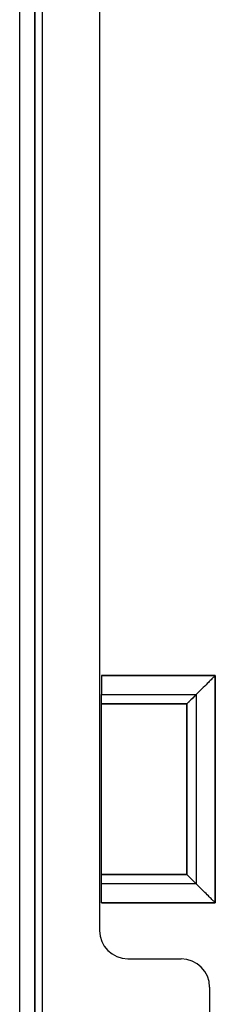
# Model space of a CAD drawing. Header units: millimetres. Extents: x -50 to 1, y 0 to 191.
# Tile 42 of 151: x -50 to -40, y 44 to 96. Entities that reach past the tile are written whole.
import ezdxf

# ---------------------------------------------------------------- set-up
doc = ezdxf.new("R2010")
doc.units = ezdxf.units.MM
doc.layers.add('MAIN-1', color=7, linetype='Continuous')
doc.layers.add('MAIN-2', color=7, linetype='Continuous')

msp = doc.modelspace()

# ---------------------------------------------------------------- linework, layer by layer
at = {"layer": 'MAIN-1'}
for p, q in [((-48.8, 5), (-48.8, 187.5)), ((-50, 16.6), (-50, 183.1)), ((-49.2, 183.1), (-49.2, 16.6)), ((-45.7, 60), (-40.7, 60)), ((-45.7, 50), (-45.7, 60)), ((-40.943, 59.757), (-40.966, 59.734)), ((-40.921, 59.778), (-40.943, 59.757)), ((-40.9, 59.8), (-40.921, 59.778)), ((-40.879, 59.821), (-40.9, 59.8)), ((-40.859, 59.841), (-40.879, 59.821)), ((-40.839, 59.861), (-40.859, 59.841)), ((-40.82, 59.881), (-40.839, 59.861)), ((-40.802, 59.899), (-40.82, 59.881)), ((-40.785, 59.916), (-40.802, 59.899)), ((-40.769, 59.932), (-40.785, 59.916)), ((-40.754, 59.946), (-40.769, 59.932)), ((-40.741, 59.959), (-40.754, 59.946)), ((-40.729, 59.97), (-40.741, 59.959)), ((-40.72, 59.98), (-40.729, 59.97)), ((-40.713, 59.987), (-40.72, 59.98)), ((-40.707, 59.993), (-40.713, 59.987)), ((-40.703, 59.997), (-40.707, 59.993)), ((-40.701, 59.999), (-40.703, 59.997)), ((-40.7, 60), (-40.701, 59.999)), ((-40.7, 60), (-40.7, 50)), ((-41.2, 59.5), (-45.7, 59.5)), ((-41.166, 59.534), (-41.2, 59.5)), ((-41.2, 50.5), (-41.2, 59.5)), ((-41.132, 59.568), (-41.166, 59.534)), ((-41.101, 59.6), (-41.132, 59.568)), ((-41.07, 59.63), (-41.101, 59.6)), ((-41.042, 59.659), (-41.07, 59.63)), ((-41.015, 59.685), (-41.042, 59.659)), ((-40.99, 59.71), (-41.015, 59.685)), ((-40.966, 59.734), (-40.99, 59.71)), ((-45.7, 50.5), (-41.2, 50.5)), ((-41.166, 50.466), (-41.2, 50.5)), ((-41.132, 50.432), (-41.166, 50.466)), ((-41.1, 50.401), (-41.132, 50.432)), ((-41.07, 50.37), (-41.1, 50.401)), ((-40.7, 50), (-45.7, 50)), ((-41.041, 50.342), (-41.07, 50.37)), ((-41.015, 50.315), (-41.041, 50.342)), ((-40.99, 50.29), (-41.015, 50.315)), ((-40.966, 50.266), (-40.99, 50.29)), ((-40.943, 50.243), (-40.966, 50.266)), ((-40.922, 50.221), (-40.943, 50.243)), ((-40.9, 50.2), (-40.922, 50.221)), ((-40.879, 50.179), (-40.9, 50.2)), ((-40.859, 50.159), (-40.879, 50.179)), ((-40.839, 50.139), (-40.859, 50.159)), ((-40.819, 50.12), (-40.839, 50.139)), ((-40.801, 50.102), (-40.819, 50.12)), ((-40.784, 50.085), (-40.801, 50.102)), ((-40.768, 50.069), (-40.784, 50.085)), ((-40.754, 50.054), (-40.768, 50.069)), ((-40.741, 50.041), (-40.754, 50.054)), ((-40.73, 50.029), (-40.741, 50.041)), ((-40.72, 50.02), (-40.73, 50.029)), ((-40.713, 50.013), (-40.72, 50.02)), ((-40.707, 50.007), (-40.713, 50.013)), ((-40.703, 50.003), (-40.707, 50.007)), ((-40.701, 50.001), (-40.703, 50.003)), ((-40.7, 50), (-40.701, 50.001))]:
    msp.add_line(p, q, dxfattribs=at)
at = {"layer": 'MAIN-2'}
for p, q in [((-49.2, 16.6), (-49.2, 183.1)), ((-49.2, 16.6), (-49.2, 183.1)), ((-45.8, 146.55), (-45.8, 47.55)), ((-45.7, 61), (-39.7, 61)), ((-39.7, 61), (-45.7, 61)), ((-45.7, 61), (-45.7, 60)), ((-39.886, 60.814), (-39.925, 60.775)), ((-39.886, 60.814), (-39.925, 60.775)), ((-39.849, 60.851), (-39.886, 60.814)), ((-39.849, 60.851), (-39.886, 60.814)), ((-39.815, 60.885), (-39.849, 60.851)), ((-39.815, 60.885), (-39.849, 60.851)), ((-39.784, 60.916), (-39.815, 60.885)), ((-39.784, 60.916), (-39.815, 60.885)), ((-39.758, 60.942), (-39.784, 60.916)), ((-39.758, 60.942), (-39.784, 60.916)), ((-39.736, 60.964), (-39.758, 60.942)), ((-39.736, 60.964), (-39.758, 60.942)), ((-39.72, 60.98), (-39.736, 60.964)), ((-39.72, 60.98), (-39.736, 60.964)), ((-39.709, 60.991), (-39.72, 60.98)), ((-39.709, 60.991), (-39.72, 60.98)), ((-39.702, 60.998), (-39.709, 60.991)), ((-39.702, 60.998), (-39.709, 60.991)), ((-39.7, 61), (-39.702, 60.998)), ((-39.7, 61), (-39.702, 60.998)), ((-39.7, 61), (-39.7, 49)), ((-39.7, 49), (-39.7, 61)), ((-40.403, 60.297), (-40.476, 60.224)), ((-40.403, 60.297), (-40.476, 60.224)), ((-40.33, 60.37), (-40.403, 60.297)), ((-40.33, 60.37), (-40.403, 60.297)), ((-40.257, 60.443), (-40.33, 60.37)), ((-40.257, 60.443), (-40.33, 60.37)), ((-40.188, 60.512), (-40.257, 60.443)), ((-40.188, 60.512), (-40.257, 60.443)), ((-40.123, 60.577), (-40.188, 60.512)), ((-40.123, 60.577), (-40.188, 60.512)), ((-40.065, 60.635), (-40.123, 60.577)), ((-40.065, 60.635), (-40.123, 60.577)), ((-40.013, 60.687), (-40.065, 60.635)), ((-40.013, 60.687), (-40.065, 60.635)), ((-39.967, 60.733), (-40.013, 60.687)), ((-39.967, 60.733), (-40.013, 60.687)), ((-39.925, 60.775), (-39.967, 60.733)), ((-39.925, 60.775), (-39.967, 60.733)), ((-45.7, 60), (-45.7, 60)), ((-45.7, 60), (-45.7, 60)), ((-40.89, 59.81), (-40.989, 59.711)), ((-40.89, 59.81), (-40.989, 59.711)), ((-40.943, 59.757), (-40.966, 59.734)), ((-40.922, 59.779), (-40.943, 59.757)), ((-40.9, 59.8), (-40.922, 59.779)), ((-40.879, 59.821), (-40.9, 59.8)), ((-40.796, 59.904), (-40.89, 59.81)), ((-40.796, 59.904), (-40.89, 59.81)), ((-40.859, 59.841), (-40.879, 59.821)), ((-40.839, 59.861), (-40.859, 59.841)), ((-40.819, 59.88), (-40.839, 59.861)), ((-40.801, 59.898), (-40.819, 59.88)), ((-40.784, 59.915), (-40.801, 59.898)), ((-40.709, 59.991), (-40.796, 59.904)), ((-40.709, 59.991), (-40.796, 59.904)), ((-40.768, 59.931), (-40.784, 59.915)), ((-40.754, 59.946), (-40.768, 59.931)), ((-40.741, 59.959), (-40.754, 59.946)), ((-40.73, 59.971), (-40.741, 59.959)), ((-40.72, 59.98), (-40.73, 59.971)), ((-40.713, 59.987), (-40.72, 59.98)), ((-40.707, 59.993), (-40.713, 59.987)), ((-40.628, 60.072), (-40.709, 59.991)), ((-40.628, 60.072), (-40.709, 59.991)), ((-40.703, 59.997), (-40.707, 59.993)), ((-40.701, 59.999), (-40.703, 59.997)), ((-40.7, 60), (-40.701, 59.999)), ((-40.7, 60), (-40.7, 60)), ((-40.7, 60), (-40.7, 60)), ((-40.551, 60.149), (-40.628, 60.072)), ((-40.551, 60.149), (-40.628, 60.072)), ((-40.476, 60.224), (-40.551, 60.149)), ((-40.476, 60.224), (-40.551, 60.149)), ((-45.7, 59.5), (-41.2, 59.5)), ((-45.7, 59.5), (-45.7, 59.5)), ((-45.7, 59.5), (-41.2, 59.5)), ((-45.7, 59.5), (-45.7, 59.5)), ((-41.2, 59.5), (-45.7, 59.5)), ((-41.092, 59.608), (-41.2, 59.5)), ((-41.092, 59.608), (-41.2, 59.5)), ((-41.166, 59.534), (-41.2, 59.5)), ((-41.2, 59.5), (-41.2, 50.5)), ((-41.2, 59.5), (-41.2, 50.5)), ((-41.2, 50.5), (-41.2, 59.5)), ((-41.132, 59.568), (-41.166, 59.534)), ((-41.1, 59.599), (-41.132, 59.568)), ((-41.07, 59.63), (-41.1, 59.599)), ((-40.989, 59.711), (-41.092, 59.608)), ((-40.989, 59.711), (-41.092, 59.608)), ((-41.041, 59.658), (-41.07, 59.63)), ((-41.015, 59.685), (-41.041, 59.658)), ((-40.99, 59.71), (-41.015, 59.685)), ((-40.966, 59.734), (-40.99, 59.71)), ((-45.7, 50.5), (-45.7, 50.5)), ((-41.2, 50.5), (-45.7, 50.5)), ((-45.7, 50.5), (-45.7, 50.5)), ((-41.2, 50.5), (-45.7, 50.5)), ((-45.7, 50.5), (-41.2, 50.5)), ((-41.092, 50.392), (-41.2, 50.5)), ((-41.166, 50.466), (-41.2, 50.5)), ((-41.092, 50.392), (-41.2, 50.5)), ((-41.132, 50.432), (-41.166, 50.466)), ((-41.101, 50.4), (-41.132, 50.432)), ((-41.07, 50.37), (-41.101, 50.4)), ((-40.989, 50.289), (-41.092, 50.392)), ((-40.989, 50.289), (-41.092, 50.392)), ((-45.7, 50), (-45.7, 50)), ((-45.7, 49), (-45.7, 50)), ((-45.7, 50), (-45.7, 50)), ((-41.042, 50.341), (-41.07, 50.37)), ((-41.015, 50.315), (-41.042, 50.341)), ((-40.99, 50.29), (-41.015, 50.315)), ((-40.966, 50.266), (-40.99, 50.29)), ((-40.89, 50.19), (-40.989, 50.289)), ((-40.89, 50.19), (-40.989, 50.289)), ((-40.943, 50.243), (-40.966, 50.266)), ((-40.921, 50.222), (-40.943, 50.243)), ((-40.9, 50.2), (-40.921, 50.222)), ((-40.879, 50.179), (-40.9, 50.2)), ((-40.796, 50.096), (-40.89, 50.19)), ((-40.796, 50.096), (-40.89, 50.19)), ((-40.859, 50.159), (-40.879, 50.179)), ((-40.839, 50.139), (-40.859, 50.159)), ((-40.82, 50.119), (-40.839, 50.139)), ((-40.802, 50.101), (-40.82, 50.119)), ((-40.785, 50.084), (-40.802, 50.101)), ((-40.709, 50.009), (-40.796, 50.096)), ((-40.709, 50.009), (-40.796, 50.096)), ((-40.769, 50.068), (-40.785, 50.084)), ((-40.754, 50.054), (-40.769, 50.068)), ((-40.741, 50.041), (-40.754, 50.054)), ((-40.729, 50.03), (-40.741, 50.041)), ((-40.72, 50.02), (-40.729, 50.03)), ((-40.713, 50.013), (-40.72, 50.02)), ((-40.707, 50.007), (-40.713, 50.013)), ((-40.628, 49.928), (-40.709, 50.009)), ((-40.628, 49.928), (-40.709, 50.009)), ((-40.703, 50.003), (-40.707, 50.007)), ((-40.701, 50.001), (-40.703, 50.003)), ((-40.7, 50), (-40.701, 50.001)), ((-40.7, 50), (-40.7, 50)), ((-40.7, 50), (-40.7, 50)), ((-40.551, 49.851), (-40.628, 49.928)), ((-40.551, 49.851), (-40.628, 49.928)), ((-40.476, 49.776), (-40.551, 49.851)), ((-40.476, 49.776), (-40.551, 49.851)), ((-40.403, 49.703), (-40.476, 49.776)), ((-40.403, 49.703), (-40.476, 49.776)), ((-40.33, 49.63), (-40.403, 49.703)), ((-40.33, 49.63), (-40.403, 49.703)), ((-40.257, 49.557), (-40.33, 49.63)), ((-40.257, 49.557), (-40.33, 49.63)), ((-40.188, 49.488), (-40.257, 49.557)), ((-40.188, 49.488), (-40.257, 49.557)), ((-40.123, 49.423), (-40.188, 49.488)), ((-40.123, 49.423), (-40.188, 49.488)), ((-40.065, 49.365), (-40.123, 49.423)), ((-40.065, 49.365), (-40.123, 49.423)), ((-40.013, 49.313), (-40.065, 49.365)), ((-40.013, 49.313), (-40.065, 49.365)), ((-39.7, 49), (-45.7, 49)), ((-45.7, 49), (-39.7, 49)), ((-39.967, 49.267), (-40.013, 49.313)), ((-39.967, 49.267), (-40.013, 49.313)), ((-39.925, 49.225), (-39.967, 49.267)), ((-39.925, 49.225), (-39.967, 49.267)), ((-39.886, 49.186), (-39.925, 49.225)), ((-39.886, 49.186), (-39.925, 49.225)), ((-39.849, 49.149), (-39.886, 49.186)), ((-39.849, 49.149), (-39.886, 49.186)), ((-39.815, 49.115), (-39.849, 49.149)), ((-39.815, 49.115), (-39.849, 49.149)), ((-39.784, 49.084), (-39.815, 49.115)), ((-39.784, 49.084), (-39.815, 49.115)), ((-39.758, 49.058), (-39.784, 49.084)), ((-39.758, 49.058), (-39.784, 49.084)), ((-39.736, 49.036), (-39.758, 49.058)), ((-39.736, 49.036), (-39.758, 49.058)), ((-39.72, 49.02), (-39.736, 49.036)), ((-39.72, 49.02), (-39.736, 49.036)), ((-39.709, 49.009), (-39.72, 49.02)), ((-39.709, 49.009), (-39.72, 49.02)), ((-39.702, 49.002), (-39.709, 49.009)), ((-39.702, 49.002), (-39.709, 49.009)), ((-39.7, 49), (-39.702, 49.002)), ((-39.7, 49), (-39.702, 49.002)), ((-45.8, 47.55), (-45.8, 47.55)), ((-45.8, 47.55), (-45.8, 47.55)), ((-44.3, 46.05), (-41.5, 46.05)), ((-44.3, 46.05), (-44.3, 46.05)), ((-44.3, 46.05), (-44.3, 46.05)), ((-41.5, 46.05), (-41.5, 46.05)), ((-41.5, 46.05), (-41.5, 46.05)), ((-40, 44.55), (-40, 27.55)), ((-40, 44.55), (-40, 44.55)), ((-40, 44.55), (-40, 44.55))]:
    msp.add_line(p, q, dxfattribs=at)
for centre, start, end in [((-44.3, 47.55), 180, 270), ((-41.5, 44.55), 0, 90)]:
    msp.add_arc(centre, 1.5, start, end, dxfattribs=at)

doc.saveas('drawing.dxf')
